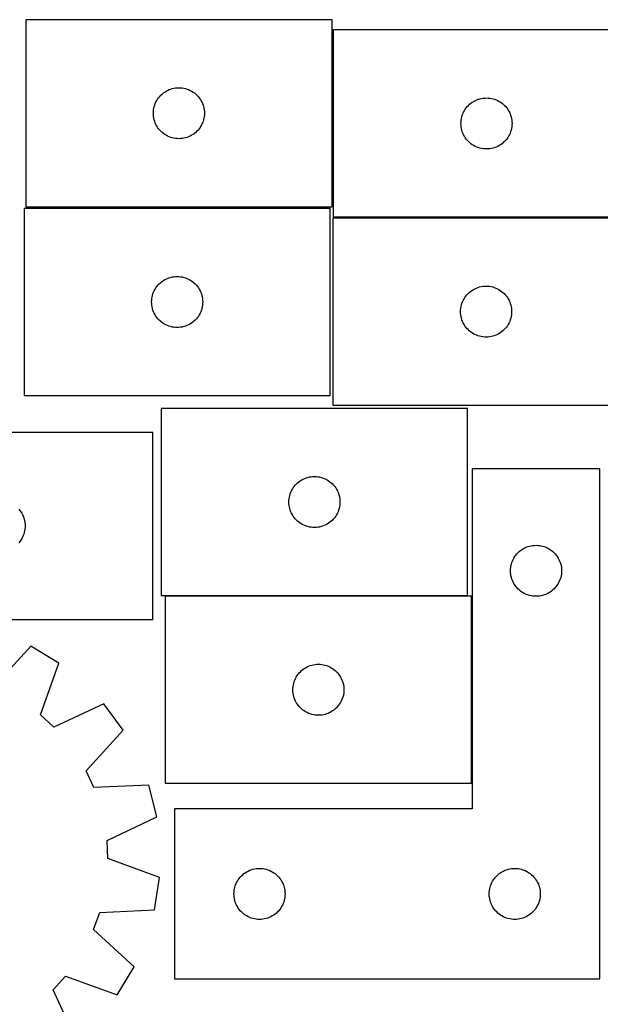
# Model space of a CAD drawing. Header units: millimetres. Extents: x 7 to 1243, y 7 to 1483.
# Tile 25 of 27: x 662 to 866, y 1135 to 1483. Entities that reach past the tile are written whole.
import ezdxf

# ---------------------------------------------------------------- set-up
doc = ezdxf.new("R2010")
doc.units = ezdxf.units.MM
doc.layers.add('CUT', color=7, linetype='CONTINUOUS', true_color=0x000000)

msp = doc.modelspace()

# ---------------------------------------------------------------- linework, layer by layer
at = {"layer": 'CUT'}
for p, q in [((771.69885, 1482.737857), (663.69885, 1482.737857)), ((663.69885, 1482.737857), (663.69885, 1416.737857)), ((771.69885, 1416.737857), (771.69885, 1482.737857)), ((880.151609, 1479.115786), (772.151609, 1479.115786)), ((772.151609, 1479.115786), (772.151609, 1413.115786)), ((710.932291, 1455.671969), (711.334889, 1456.101818)), ((711.334889, 1456.101818), (711.764737, 1456.504415)), ((711.764737, 1456.504415), (712.219997, 1456.878037)), ((712.219997, 1456.878037), (712.698718, 1457.221083)), ((712.698718, 1457.221083), (713.19885, 1457.532085)), ((713.19885, 1457.532085), (713.718252, 1457.809711)), ((713.718252, 1457.809711), (714.254699, 1458.052772)), ((714.254699, 1458.052772), (714.805895, 1458.260228)), ((714.805895, 1458.260228), (715.369478, 1458.431189)), ((715.369478, 1458.431189), (715.943037, 1458.564924)), ((715.943037, 1458.564924), (716.524114, 1458.66086)), ((716.524114, 1458.66086), (717.110222, 1458.718587)), ((717.110222, 1458.718587), (717.69885, 1458.737857)), ((717.69885, 1458.737857), (718.287478, 1458.718587)), ((718.287478, 1458.718587), (718.873585, 1458.66086)), ((718.873585, 1458.66086), (719.454663, 1458.564924)), ((719.454663, 1458.564924), (720.028221, 1458.431189)), ((720.028221, 1458.431189), (720.591805, 1458.260228)), ((720.591805, 1458.260228), (721.143001, 1458.052772)), ((721.143001, 1458.052772), (721.679448, 1457.809711)), ((721.679448, 1457.809711), (722.19885, 1457.532085)), ((722.19885, 1457.532085), (722.698982, 1457.221083)), ((722.698982, 1457.221083), (723.177703, 1456.878037)), ((723.177703, 1456.878037), (723.632962, 1456.504415)), ((723.632962, 1456.504415), (724.062811, 1456.101818)), ((724.062811, 1456.101818), (724.465408, 1455.671969)), ((709.005517, 1452.067228), (709.176479, 1452.630812)), ((709.176479, 1452.630812), (709.383934, 1453.182007)), ((709.383934, 1453.182007), (709.626995, 1453.718455)), ((709.626995, 1453.718455), (709.904621, 1454.237857)), ((709.904621, 1454.237857), (710.215623, 1454.737989)), ((710.215623, 1454.737989), (710.55867, 1455.216709)), ((710.55867, 1455.216709), (710.932291, 1455.671969)), ((724.465408, 1455.671969), (724.83903, 1455.216709)), ((724.83903, 1455.216709), (725.182076, 1454.737989)), ((725.182076, 1454.737989), (725.493078, 1454.237857)), ((725.493078, 1454.237857), (725.770704, 1453.718455)), ((725.770704, 1453.718455), (726.013766, 1453.182007)), ((726.013766, 1453.182007), (726.221221, 1452.630812)), ((726.221221, 1452.630812), (726.392182, 1452.067228)), ((819.38505, 1452.049899), (819.787648, 1452.479747)), ((819.787648, 1452.479747), (820.217496, 1452.882344)), ((820.217496, 1452.882344), (820.672756, 1453.255966)), ((820.672756, 1453.255966), (821.151476, 1453.599013)), ((821.151476, 1453.599013), (821.651609, 1453.910015)), ((821.651609, 1453.910015), (822.17101, 1454.187641)), ((822.17101, 1454.187641), (822.707458, 1454.430702)), ((822.707458, 1454.430702), (823.258653, 1454.638157)), ((823.258653, 1454.638157), (823.822237, 1454.809119)), ((823.822237, 1454.809119), (824.395796, 1454.942854)), ((824.395796, 1454.942854), (824.976873, 1455.03879)), ((824.976873, 1455.03879), (825.56298, 1455.096517)), ((825.56298, 1455.096517), (826.151609, 1455.115786)), ((826.151609, 1455.115786), (826.740237, 1455.096517)), ((826.740237, 1455.096517), (827.326344, 1455.03879)), ((827.326344, 1455.03879), (827.907421, 1454.942854)), ((827.907421, 1454.942854), (828.48098, 1454.809119)), ((828.48098, 1454.809119), (829.044564, 1454.638157)), ((829.044564, 1454.638157), (829.595759, 1454.430702)), ((829.595759, 1454.430702), (830.132207, 1454.187641)), ((830.132207, 1454.187641), (830.651609, 1453.910015)), ((830.651609, 1453.910015), (831.151741, 1453.599013)), ((831.151741, 1453.599013), (831.630461, 1453.255966)), ((831.630461, 1453.255966), (832.085721, 1452.882344)), ((832.085721, 1452.882344), (832.51557, 1452.479747)), ((832.51557, 1452.479747), (832.918167, 1452.049899)), ((708.69885, 1449.737857), (708.718119, 1450.326485)), ((708.718119, 1449.149228), (708.69885, 1449.737857)), ((708.718119, 1450.326485), (708.775846, 1450.912592)), ((708.775846, 1448.563121), (708.718119, 1449.149228)), ((708.775846, 1450.912592), (708.871782, 1451.493669)), ((708.871782, 1451.493669), (709.005517, 1452.067228)), ((726.392182, 1452.067228), (726.525917, 1451.493669)), ((726.525917, 1451.493669), (726.621854, 1450.912592)), ((726.621854, 1450.912592), (726.67958, 1450.326485)), ((726.67958, 1449.149228), (726.621854, 1448.563121)), ((726.67958, 1450.326485), (726.69885, 1449.737857)), ((726.69885, 1449.737857), (726.67958, 1449.149228)), ((817.458276, 1448.445158), (817.629237, 1449.008741)), ((817.629237, 1449.008741), (817.836693, 1449.559937)), ((817.836693, 1449.559937), (818.079754, 1450.096384)), ((818.079754, 1450.096384), (818.35738, 1450.615786)), ((818.35738, 1450.615786), (818.668382, 1451.115918)), ((818.668382, 1451.115918), (819.011428, 1451.594639)), ((819.011428, 1451.594639), (819.38505, 1452.049899)), ((832.918167, 1452.049899), (833.291789, 1451.594639)), ((833.291789, 1451.594639), (833.634835, 1451.115918)), ((833.634835, 1451.115918), (833.945837, 1450.615786)), ((833.945837, 1450.615786), (834.223463, 1450.096384)), ((834.223463, 1450.096384), (834.466524, 1449.559937)), ((834.466524, 1449.559937), (834.67398, 1449.008741)), ((834.67398, 1449.008741), (834.844941, 1448.445158)), ((708.871782, 1447.982044), (708.775846, 1448.563121)), ((709.005517, 1447.408485), (708.871782, 1447.982044)), ((709.176479, 1446.844901), (709.005517, 1447.408485)), ((709.383934, 1446.293706), (709.176479, 1446.844901)), ((709.626995, 1445.757258), (709.383934, 1446.293706)), ((709.904621, 1445.237857), (709.626995, 1445.757258)), ((725.770704, 1445.757258), (725.493078, 1445.237857)), ((726.013766, 1446.293706), (725.770704, 1445.757258)), ((726.221221, 1446.844901), (726.013766, 1446.293706)), ((726.392182, 1447.408485), (726.221221, 1446.844901)), ((726.525917, 1447.982044), (726.392182, 1447.408485)), ((726.621854, 1448.563121), (726.525917, 1447.982044)), ((817.151609, 1446.115786), (817.170878, 1446.704414)), ((817.170878, 1445.527158), (817.151609, 1446.115786)), ((817.170878, 1446.704414), (817.228605, 1447.290522)), ((817.228605, 1444.94105), (817.170878, 1445.527158)), ((817.228605, 1447.290522), (817.324541, 1447.871599)), ((817.324541, 1447.871599), (817.458276, 1448.445158)), ((834.844941, 1448.445158), (834.978676, 1447.871599)), ((834.978676, 1447.871599), (835.074612, 1447.290522)), ((835.074612, 1447.290522), (835.132339, 1446.704414)), ((835.132339, 1445.527158), (835.074612, 1444.94105)), ((835.132339, 1446.704414), (835.151609, 1446.115786)), ((835.151609, 1446.115786), (835.132339, 1445.527158)), ((710.215623, 1444.737724), (709.904621, 1445.237857)), ((710.55867, 1444.259004), (710.215623, 1444.737724)), ((710.932291, 1443.803744), (710.55867, 1444.259004)), ((711.334889, 1443.373896), (710.932291, 1443.803744)), ((711.764737, 1442.971298), (711.334889, 1443.373896)), ((712.219997, 1442.597676), (711.764737, 1442.971298)), ((712.698718, 1442.25463), (712.219997, 1442.597676)), ((713.19885, 1441.943628), (712.698718, 1442.25463)), ((713.718252, 1441.666002), (713.19885, 1441.943628)), ((722.19885, 1441.943628), (721.679448, 1441.666002)), ((722.698982, 1442.25463), (722.19885, 1441.943628)), ((723.177703, 1442.597676), (722.698982, 1442.25463)), ((723.632962, 1442.971298), (723.177703, 1442.597676)), ((724.062811, 1443.373896), (723.632962, 1442.971298)), ((724.465408, 1443.803744), (724.062811, 1443.373896)), ((724.83903, 1444.259004), (724.465408, 1443.803744)), ((725.182076, 1444.737724), (724.83903, 1444.259004)), ((725.493078, 1445.237857), (725.182076, 1444.737724)), ((817.324541, 1444.359973), (817.228605, 1444.94105)), ((817.458276, 1443.786415), (817.324541, 1444.359973)), ((817.629237, 1443.222831), (817.458276, 1443.786415)), ((817.836693, 1442.671635), (817.629237, 1443.222831)), ((818.079754, 1442.135188), (817.836693, 1442.671635)), ((818.35738, 1441.615786), (818.079754, 1442.135188)), ((834.223463, 1442.135188), (833.945837, 1441.615786)), ((834.466524, 1442.671635), (834.223463, 1442.135188)), ((834.67398, 1443.222831), (834.466524, 1442.671635)), ((834.844941, 1443.786415), (834.67398, 1443.222831)), ((834.978676, 1444.359973), (834.844941, 1443.786415)), ((835.074612, 1444.94105), (834.978676, 1444.359973)), ((714.254699, 1441.422941), (713.718252, 1441.666002)), ((714.805895, 1441.215485), (714.254699, 1441.422941)), ((715.369478, 1441.044524), (714.805895, 1441.215485)), ((715.943037, 1440.910789), (715.369478, 1441.044524)), ((716.524114, 1440.814853), (715.943037, 1440.910789)), ((717.110222, 1440.757126), (716.524114, 1440.814853)), ((717.69885, 1440.737857), (717.110222, 1440.757126)), ((718.287478, 1440.757126), (717.69885, 1440.737857)), ((718.873585, 1440.814853), (718.287478, 1440.757126)), ((719.454663, 1440.910789), (718.873585, 1440.814853)), ((720.028221, 1441.044524), (719.454663, 1440.910789)), ((720.591805, 1441.215485), (720.028221, 1441.044524)), ((721.143001, 1441.422941), (720.591805, 1441.215485)), ((721.679448, 1441.666002), (721.143001, 1441.422941)), ((818.668382, 1441.115654), (818.35738, 1441.615786)), ((819.011428, 1440.636933), (818.668382, 1441.115654)), ((819.38505, 1440.181674), (819.011428, 1440.636933)), ((819.787648, 1439.751825), (819.38505, 1440.181674)), ((820.217496, 1439.349228), (819.787648, 1439.751825)), ((820.672756, 1438.975606), (820.217496, 1439.349228)), ((821.151476, 1438.63256), (820.672756, 1438.975606)), ((821.651609, 1438.321558), (821.151476, 1438.63256)), ((831.151741, 1438.63256), (830.651609, 1438.321558)), ((831.630461, 1438.975606), (831.151741, 1438.63256)), ((832.085721, 1439.349228), (831.630461, 1438.975606)), ((832.51557, 1439.751825), (832.085721, 1439.349228)), ((832.918167, 1440.181674), (832.51557, 1439.751825)), ((833.291789, 1440.636933), (832.918167, 1440.181674)), ((833.634835, 1441.115654), (833.291789, 1440.636933)), ((833.945837, 1441.615786), (833.634835, 1441.115654)), ((822.17101, 1438.043932), (821.651609, 1438.321558)), ((822.707458, 1437.80087), (822.17101, 1438.043932)), ((823.258653, 1437.593415), (822.707458, 1437.80087)), ((823.822237, 1437.422454), (823.258653, 1437.593415)), ((824.395796, 1437.288719), (823.822237, 1437.422454)), ((824.976873, 1437.192782), (824.395796, 1437.288719)), ((825.56298, 1437.135056), (824.976873, 1437.192782)), ((826.151609, 1437.115786), (825.56298, 1437.135056)), ((826.740237, 1437.135056), (826.151609, 1437.115786)), ((827.326344, 1437.192782), (826.740237, 1437.135056)), ((827.907421, 1437.288719), (827.326344, 1437.192782)), ((828.48098, 1437.422454), (827.907421, 1437.288719)), ((829.044564, 1437.593415), (828.48098, 1437.422454)), ((829.595759, 1437.80087), (829.044564, 1437.593415)), ((830.132207, 1438.043932), (829.595759, 1437.80087)), ((830.651609, 1438.321558), (830.132207, 1438.043932)), ((771.090879, 1416.127261), (663.090879, 1416.127261)), ((663.090879, 1416.127261), (663.090879, 1350.127261)), ((663.69885, 1416.737857), (771.69885, 1416.737857)), ((771.090879, 1350.127261), (771.090879, 1416.127261)), ((880.022823, 1412.727606), (772.022823, 1412.727606)), ((772.022823, 1412.727606), (772.022823, 1346.727606)), ((772.151609, 1413.115786), (880.151609, 1413.115786)), ((710.726918, 1389.491222), (711.156766, 1389.893819)), ((711.156766, 1389.893819), (711.612026, 1390.267441)), ((711.612026, 1390.267441), (712.090746, 1390.610487)), ((712.090746, 1390.610487), (712.590879, 1390.921489)), ((712.590879, 1390.921489), (713.11028, 1391.199116)), ((713.11028, 1391.199116), (713.646728, 1391.442177)), ((713.646728, 1391.442177), (714.197923, 1391.649632)), ((714.197923, 1391.649632), (714.761507, 1391.820593)), ((714.761507, 1391.820593), (715.335066, 1391.954328)), ((715.335066, 1391.954328), (715.916143, 1392.050265)), ((715.916143, 1392.050265), (716.50225, 1392.107991)), ((716.50225, 1392.107991), (717.090879, 1392.127261)), ((717.090879, 1392.127261), (717.679507, 1392.107991)), ((717.679507, 1392.107991), (718.265614, 1392.050265)), ((718.265614, 1392.050265), (718.846691, 1391.954328)), ((718.846691, 1391.954328), (719.42025, 1391.820593)), ((719.42025, 1391.820593), (719.983834, 1391.649632)), ((719.983834, 1391.649632), (720.535029, 1391.442177)), ((720.535029, 1391.442177), (721.071477, 1391.199116)), ((721.071477, 1391.199116), (721.590879, 1390.921489)), ((721.590879, 1390.921489), (722.091011, 1390.610487)), ((722.091011, 1390.610487), (722.569731, 1390.267441)), ((722.569731, 1390.267441), (723.024991, 1389.893819)), ((723.024991, 1389.893819), (723.45484, 1389.491222)), ((708.568507, 1386.020216), (708.775963, 1386.571412)), ((708.775963, 1386.571412), (709.019024, 1387.107859)), ((709.019024, 1387.107859), (709.29665, 1387.627261)), ((709.29665, 1387.627261), (709.607652, 1388.127393)), ((709.607652, 1388.127393), (709.950698, 1388.606114)), ((709.950698, 1388.606114), (710.32432, 1389.061373)), ((710.32432, 1389.061373), (710.726918, 1389.491222)), ((723.45484, 1389.491222), (723.857437, 1389.061373)), ((723.857437, 1389.061373), (724.231059, 1388.606114)), ((724.231059, 1388.606114), (724.574105, 1388.127393)), ((724.574105, 1388.127393), (724.885107, 1387.627261)), ((724.885107, 1387.627261), (725.162733, 1387.107859)), ((725.162733, 1387.107859), (725.405794, 1386.571412)), ((725.405794, 1386.571412), (725.61325, 1386.020216)), ((819.658861, 1386.091567), (820.08871, 1386.494164)), ((820.08871, 1386.494164), (820.54397, 1386.867786)), ((820.54397, 1386.867786), (821.02269, 1387.210832)), ((821.02269, 1387.210832), (821.522823, 1387.521834)), ((821.522823, 1387.521834), (822.042224, 1387.79946)), ((822.042224, 1387.79946), (822.578672, 1388.042521)), ((822.578672, 1388.042521), (823.129867, 1388.249977)), ((823.129867, 1388.249977), (823.693451, 1388.420938)), ((823.693451, 1388.420938), (824.26701, 1388.554673)), ((824.26701, 1388.554673), (824.848087, 1388.650609)), ((824.848087, 1388.650609), (825.434194, 1388.708336)), ((825.434194, 1388.708336), (826.022823, 1388.727606)), ((826.022823, 1388.727606), (826.611451, 1388.708336)), ((826.611451, 1388.708336), (827.197558, 1388.650609)), ((827.197558, 1388.650609), (827.778635, 1388.554673)), ((827.778635, 1388.554673), (828.352194, 1388.420938)), ((828.352194, 1388.420938), (828.915778, 1388.249977)), ((828.915778, 1388.249977), (829.466973, 1388.042521)), ((829.466973, 1388.042521), (830.003421, 1387.79946)), ((830.003421, 1387.79946), (830.522823, 1387.521834)), ((830.522823, 1387.521834), (831.022955, 1387.210832)), ((831.022955, 1387.210832), (831.501675, 1386.867786)), ((831.501675, 1386.867786), (831.956935, 1386.494164)), ((831.956935, 1386.494164), (832.386784, 1386.091567)), ((708.090879, 1383.127261), (708.110148, 1383.715889)), ((708.110148, 1382.538633), (708.090879, 1383.127261)), ((708.110148, 1383.715889), (708.167875, 1384.301997)), ((708.167875, 1384.301997), (708.263811, 1384.883074)), ((708.263811, 1384.883074), (708.397546, 1385.456632)), ((708.397546, 1385.456632), (708.568507, 1386.020216)), ((725.61325, 1386.020216), (725.784211, 1385.456632)), ((725.784211, 1385.456632), (725.917946, 1384.883074)), ((725.917946, 1384.883074), (726.013882, 1384.301997)), ((726.013882, 1384.301997), (726.071609, 1383.715889)), ((726.071609, 1383.715889), (726.090879, 1383.127261)), ((726.090879, 1383.127261), (726.071609, 1382.538633)), ((817.500451, 1382.620561), (817.707907, 1383.171757)), ((817.707907, 1383.171757), (817.950968, 1383.708204)), ((817.950968, 1383.708204), (818.228594, 1384.227606)), ((818.228594, 1384.227606), (818.539596, 1384.727738)), ((818.539596, 1384.727738), (818.882642, 1385.206458)), ((818.882642, 1385.206458), (819.256264, 1385.661718)), ((819.256264, 1385.661718), (819.658861, 1386.091567)), ((832.386784, 1386.091567), (832.789381, 1385.661718)), ((832.789381, 1385.661718), (833.163003, 1385.206458)), ((833.163003, 1385.206458), (833.506049, 1384.727738)), ((833.506049, 1384.727738), (833.817051, 1384.227606)), ((833.817051, 1384.227606), (834.094677, 1383.708204)), ((834.094677, 1383.708204), (834.337738, 1383.171757)), ((834.337738, 1383.171757), (834.545194, 1382.620561)), ((708.167875, 1381.952525), (708.110148, 1382.538633)), ((708.263811, 1381.371448), (708.167875, 1381.952525)), ((708.397546, 1380.797889), (708.263811, 1381.371448)), ((708.568507, 1380.234306), (708.397546, 1380.797889)), ((708.775963, 1379.68311), (708.568507, 1380.234306)), ((709.019024, 1379.146663), (708.775963, 1379.68311)), ((725.405794, 1379.68311), (725.162733, 1379.146663)), ((725.61325, 1380.234306), (725.405794, 1379.68311)), ((725.784211, 1380.797889), (725.61325, 1380.234306)), ((725.917946, 1381.371448), (725.784211, 1380.797889)), ((726.013882, 1381.952525), (725.917946, 1381.371448)), ((726.071609, 1382.538633), (726.013882, 1381.952525)), ((817.022823, 1379.727606), (817.042092, 1380.316234)), ((817.042092, 1379.138977), (817.022823, 1379.727606)), ((817.042092, 1380.316234), (817.099819, 1380.902341)), ((817.099819, 1380.902341), (817.195755, 1381.483419)), ((817.195755, 1381.483419), (817.32949, 1382.056977)), ((817.32949, 1382.056977), (817.500451, 1382.620561)), ((834.545194, 1382.620561), (834.716155, 1382.056977)), ((834.716155, 1382.056977), (834.84989, 1381.483419)), ((834.84989, 1381.483419), (834.945826, 1380.902341)), ((834.945826, 1380.902341), (835.003553, 1380.316234)), ((835.003553, 1380.316234), (835.022823, 1379.727606)), ((835.022823, 1379.727606), (835.003553, 1379.138977)), ((709.29665, 1378.627261), (709.019024, 1379.146663)), ((709.607652, 1378.127129), (709.29665, 1378.627261)), ((709.950698, 1377.648408), (709.607652, 1378.127129)), ((710.32432, 1377.193149), (709.950698, 1377.648408)), ((710.726918, 1376.7633), (710.32432, 1377.193149)), ((711.156766, 1376.360703), (710.726918, 1376.7633)), ((711.612026, 1375.987081), (711.156766, 1376.360703)), ((712.090746, 1375.644034), (711.612026, 1375.987081)), ((722.569731, 1375.987081), (722.091011, 1375.644034)), ((723.024991, 1376.360703), (722.569731, 1375.987081)), ((723.45484, 1376.7633), (723.024991, 1376.360703)), ((723.857437, 1377.193149), (723.45484, 1376.7633)), ((724.231059, 1377.648408), (723.857437, 1377.193149)), ((724.574105, 1378.127129), (724.231059, 1377.648408)), ((724.885107, 1378.627261), (724.574105, 1378.127129)), ((725.162733, 1379.146663), (724.885107, 1378.627261)), ((817.099819, 1378.55287), (817.042092, 1379.138977)), ((817.195755, 1377.971793), (817.099819, 1378.55287)), ((817.32949, 1377.398234), (817.195755, 1377.971793)), ((817.500451, 1376.83465), (817.32949, 1377.398234)), ((817.707907, 1376.283455), (817.500451, 1376.83465)), ((817.950968, 1375.747007), (817.707907, 1376.283455)), ((834.337738, 1376.283455), (834.094677, 1375.747007)), ((834.545194, 1376.83465), (834.337738, 1376.283455)), ((834.716155, 1377.398234), (834.545194, 1376.83465)), ((834.84989, 1377.971793), (834.716155, 1377.398234)), ((834.945826, 1378.55287), (834.84989, 1377.971793)), ((835.003553, 1379.138977), (834.945826, 1378.55287)), ((712.590879, 1375.333032), (712.090746, 1375.644034)), ((713.11028, 1375.055406), (712.590879, 1375.333032)), ((713.646728, 1374.812345), (713.11028, 1375.055406)), ((714.197923, 1374.60489), (713.646728, 1374.812345)), ((714.761507, 1374.433928), (714.197923, 1374.60489)), ((715.335066, 1374.300193), (714.761507, 1374.433928)), ((715.916143, 1374.204257), (715.335066, 1374.300193)), ((716.50225, 1374.146531), (715.916143, 1374.204257)), ((717.090879, 1374.127261), (716.50225, 1374.146531)), ((717.679507, 1374.146531), (717.090879, 1374.127261)), ((718.265614, 1374.204257), (717.679507, 1374.146531)), ((718.846691, 1374.300193), (718.265614, 1374.204257)), ((719.42025, 1374.433928), (718.846691, 1374.300193)), ((719.983834, 1374.60489), (719.42025, 1374.433928)), ((720.535029, 1374.812345), (719.983834, 1374.60489)), ((721.071477, 1375.055406), (720.535029, 1374.812345)), ((721.590879, 1375.333032), (721.071477, 1375.055406)), ((722.091011, 1375.644034), (721.590879, 1375.333032)), ((818.228594, 1375.227606), (817.950968, 1375.747007)), ((818.539596, 1374.727474), (818.228594, 1375.227606)), ((818.882642, 1374.248753), (818.539596, 1374.727474)), ((819.256264, 1373.793493), (818.882642, 1374.248753)), ((819.658861, 1373.363645), (819.256264, 1373.793493)), ((820.08871, 1372.961047), (819.658861, 1373.363645)), ((820.54397, 1372.587426), (820.08871, 1372.961047)), ((821.02269, 1372.244379), (820.54397, 1372.587426)), ((831.501675, 1372.587426), (831.022955, 1372.244379)), ((831.956935, 1372.961047), (831.501675, 1372.587426)), ((832.386784, 1373.363645), (831.956935, 1372.961047)), ((832.789381, 1373.793493), (832.386784, 1373.363645)), ((833.163003, 1374.248753), (832.789381, 1373.793493)), ((833.506049, 1374.727474), (833.163003, 1374.248753)), ((833.817051, 1375.227606), (833.506049, 1374.727474)), ((834.094677, 1375.747007), (833.817051, 1375.227606)), ((821.522823, 1371.933377), (821.02269, 1372.244379)), ((822.042224, 1371.655751), (821.522823, 1371.933377)), ((822.578672, 1371.41269), (822.042224, 1371.655751)), ((823.129867, 1371.205234), (822.578672, 1371.41269)), ((823.693451, 1371.034273), (823.129867, 1371.205234)), ((824.26701, 1370.900538), (823.693451, 1371.034273)), ((824.848087, 1370.804602), (824.26701, 1370.900538)), ((825.434194, 1370.746875), (824.848087, 1370.804602)), ((826.022823, 1370.727606), (825.434194, 1370.746875)), ((826.611451, 1370.746875), (826.022823, 1370.727606)), ((827.197558, 1370.804602), (826.611451, 1370.746875)), ((827.778635, 1370.900538), (827.197558, 1370.804602)), ((828.352194, 1371.034273), (827.778635, 1370.900538)), ((828.915778, 1371.205234), (828.352194, 1371.034273)), ((829.466973, 1371.41269), (828.915778, 1371.205234)), ((830.003421, 1371.655751), (829.466973, 1371.41269)), ((830.522823, 1371.933377), (830.003421, 1371.655751)), ((831.022955, 1372.244379), (830.522823, 1371.933377)), ((663.090879, 1350.127261), (771.090879, 1350.127261)), ((819.498714, 1345.548406), (711.498714, 1345.548406)), ((711.498714, 1345.548406), (711.498714, 1279.548406)), ((772.022823, 1346.727606), (880.022823, 1346.727606)), ((819.498714, 1279.548406), (819.498714, 1345.548406)), ((708.492549, 1337.120672), (600.492549, 1337.120672)), ((708.492549, 1271.120672), (708.492549, 1337.120672)), ((866.122586, 1324.267642), (821.122586, 1324.267642)), ((821.122586, 1324.267642), (821.122586, 1204.267642)), ((866.122586, 1144.267642), (866.122586, 1324.267642)), ((760.498582, 1320.031633), (760.998714, 1320.342635)), ((760.998714, 1320.342635), (761.518115, 1320.620261)), ((761.518115, 1320.620261), (762.054563, 1320.863322)), ((762.054563, 1320.863322), (762.605758, 1321.070778)), ((762.605758, 1321.070778), (763.169342, 1321.241739)), ((763.169342, 1321.241739), (763.742901, 1321.375474)), ((763.742901, 1321.375474), (764.323978, 1321.47141)), ((764.323978, 1321.47141), (764.910085, 1321.529137)), ((764.910085, 1321.529137), (765.498714, 1321.548406)), ((765.498714, 1321.548406), (766.087342, 1321.529137)), ((766.087342, 1321.529137), (766.673449, 1321.47141)), ((766.673449, 1321.47141), (767.254527, 1321.375474)), ((767.254527, 1321.375474), (767.828085, 1321.241739)), ((767.828085, 1321.241739), (768.391669, 1321.070778)), ((768.391669, 1321.070778), (768.942865, 1320.863322)), ((768.942865, 1320.863322), (769.479312, 1320.620261)), ((769.479312, 1320.620261), (769.998714, 1320.342635)), ((769.998714, 1320.342635), (770.498846, 1320.031633)), ((757.426859, 1316.529005), (757.704485, 1317.048406)), ((757.704485, 1317.048406), (758.015487, 1317.548539)), ((758.015487, 1317.548539), (758.358534, 1318.027259)), ((758.358534, 1318.027259), (758.732155, 1318.482519)), ((758.732155, 1318.482519), (759.134753, 1318.912367)), ((759.134753, 1318.912367), (759.564601, 1319.314965)), ((759.564601, 1319.314965), (760.019861, 1319.688586)), ((760.019861, 1319.688586), (760.498582, 1320.031633)), ((770.498846, 1320.031633), (770.977566, 1319.688586)), ((770.977566, 1319.688586), (771.432826, 1319.314965)), ((771.432826, 1319.314965), (771.862675, 1318.912367)), ((771.862675, 1318.912367), (772.265272, 1318.482519)), ((772.265272, 1318.482519), (772.638894, 1318.027259)), ((772.638894, 1318.027259), (772.98194, 1317.548539)), ((772.98194, 1317.548539), (773.292942, 1317.048406)), ((773.292942, 1317.048406), (773.570568, 1316.529005)), ((756.517983, 1313.137035), (756.57571, 1313.723142)), ((756.57571, 1313.723142), (756.671646, 1314.304219)), ((756.671646, 1314.304219), (756.805381, 1314.877778)), ((756.805381, 1314.877778), (756.976342, 1315.441362)), ((756.976342, 1315.441362), (757.183798, 1315.992557)), ((757.183798, 1315.992557), (757.426859, 1316.529005)), ((773.570568, 1316.529005), (773.813629, 1315.992557)), ((773.813629, 1315.992557), (774.021085, 1315.441362)), ((774.021085, 1315.441362), (774.192046, 1314.877778)), ((774.192046, 1314.877778), (774.325781, 1314.304219)), ((774.325781, 1314.304219), (774.421717, 1313.723142)), ((774.421717, 1313.723142), (774.479444, 1313.137035)), ((661.259107, 1310.054784), (661.632729, 1309.599525)), ((756.498714, 1312.548406), (756.517983, 1313.137035)), ((756.517983, 1311.959778), (756.498714, 1312.548406)), ((756.57571, 1311.373671), (756.517983, 1311.959778)), ((756.671646, 1310.792594), (756.57571, 1311.373671)), ((756.805381, 1310.219035), (756.671646, 1310.792594)), ((756.976342, 1309.655451), (756.805381, 1310.219035)), ((774.192046, 1310.219035), (774.021085, 1309.655451)), ((774.325781, 1310.792594), (774.192046, 1310.219035)), ((774.421717, 1311.373671), (774.325781, 1310.792594)), ((774.479444, 1311.959778), (774.421717, 1311.373671)), ((774.479444, 1313.137035), (774.498714, 1312.548406)), ((774.498714, 1312.548406), (774.479444, 1311.959778)), ((661.632729, 1309.599525), (661.975776, 1309.120804)), ((661.975776, 1309.120804), (662.286778, 1308.620672)), ((662.286778, 1308.620672), (662.564404, 1308.10127)), ((662.564404, 1308.10127), (662.807465, 1307.564823)), ((662.807465, 1307.564823), (663.01492, 1307.013627)), ((663.01492, 1307.013627), (663.185882, 1306.450043)), ((663.185882, 1306.450043), (663.319617, 1305.876485)), ((757.183798, 1309.104256), (756.976342, 1309.655451)), ((757.426859, 1308.567808), (757.183798, 1309.104256)), ((757.704485, 1308.048406), (757.426859, 1308.567808)), ((758.015487, 1307.548274), (757.704485, 1308.048406)), ((758.358534, 1307.069554), (758.015487, 1307.548274)), ((758.732155, 1306.614294), (758.358534, 1307.069554)), ((759.134753, 1306.184445), (758.732155, 1306.614294)), ((772.265272, 1306.614294), (771.862675, 1306.184445)), ((772.638894, 1307.069554), (772.265272, 1306.614294)), ((772.98194, 1307.548274), (772.638894, 1307.069554)), ((773.292942, 1308.048406), (772.98194, 1307.548274)), ((773.570568, 1308.567808), (773.292942, 1308.048406)), ((773.813629, 1309.104256), (773.570568, 1308.567808)), ((774.021085, 1309.655451), (773.813629, 1309.104256)), ((663.319617, 1305.876485), (663.415553, 1305.295408)), ((663.415553, 1302.945936), (663.319617, 1302.364859)), ((663.415553, 1305.295408), (663.473279, 1304.7093)), ((663.473279, 1303.532044), (663.415553, 1302.945936)), ((663.473279, 1304.7093), (663.492549, 1304.120672)), ((663.492549, 1304.120672), (663.473279, 1303.532044)), ((759.564601, 1305.781848), (759.134753, 1306.184445)), ((760.019861, 1305.408226), (759.564601, 1305.781848)), ((760.498582, 1305.06518), (760.019861, 1305.408226)), ((760.998714, 1304.754178), (760.498582, 1305.06518)), ((761.518115, 1304.476552), (760.998714, 1304.754178)), ((762.054563, 1304.233491), (761.518115, 1304.476552)), ((762.605758, 1304.026035), (762.054563, 1304.233491)), ((763.169342, 1303.855074), (762.605758, 1304.026035)), ((763.742901, 1303.721339), (763.169342, 1303.855074)), ((764.323978, 1303.625403), (763.742901, 1303.721339)), ((764.910085, 1303.567676), (764.323978, 1303.625403)), ((765.498714, 1303.548406), (764.910085, 1303.567676)), ((766.087342, 1303.567676), (765.498714, 1303.548406)), ((766.673449, 1303.625403), (766.087342, 1303.567676)), ((767.254527, 1303.721339), (766.673449, 1303.625403)), ((767.828085, 1303.855074), (767.254527, 1303.721339)), ((768.391669, 1304.026035), (767.828085, 1303.855074)), ((768.942865, 1304.233491), (768.391669, 1304.026035)), ((769.479312, 1304.476552), (768.942865, 1304.233491)), ((769.998714, 1304.754178), (769.479312, 1304.476552)), ((770.498846, 1305.06518), (769.998714, 1304.754178)), ((770.977566, 1305.408226), (770.498846, 1305.06518)), ((771.432826, 1305.781848), (770.977566, 1305.408226)), ((771.862675, 1306.184445), (771.432826, 1305.781848)), ((662.286778, 1299.620672), (661.975776, 1299.12054)), ((662.564404, 1300.140074), (662.286778, 1299.620672)), ((662.807465, 1300.676521), (662.564404, 1300.140074)), ((663.01492, 1301.227717), (662.807465, 1300.676521)), ((663.185882, 1301.791301), (663.01492, 1301.227717)), ((663.319617, 1302.364859), (663.185882, 1301.791301)), ((661.632729, 1298.641819), (661.259107, 1298.18656)), ((661.975776, 1299.12054), (661.632729, 1298.641819)), ((838.622454, 1295.750869), (839.122586, 1296.061871)), ((839.122586, 1296.061871), (839.641988, 1296.339497)), ((839.641988, 1296.339497), (840.178435, 1296.582558)), ((840.178435, 1296.582558), (840.729631, 1296.790014)), ((840.729631, 1296.790014), (841.293215, 1296.960975)), ((841.293215, 1296.960975), (841.866773, 1297.09471)), ((841.866773, 1297.09471), (842.44785, 1297.190646)), ((842.44785, 1297.190646), (843.033958, 1297.248373)), ((843.033958, 1297.248373), (843.622586, 1297.267642)), ((843.622586, 1297.267642), (844.211214, 1297.248373)), ((844.211214, 1297.248373), (844.797322, 1297.190646)), ((844.797322, 1297.190646), (845.378399, 1297.09471)), ((845.378399, 1297.09471), (845.951957, 1296.960975)), ((845.951957, 1296.960975), (846.515541, 1296.790014)), ((846.515541, 1296.790014), (847.066737, 1296.582558)), ((847.066737, 1296.582558), (847.603184, 1296.339497)), ((847.603184, 1296.339497), (848.122586, 1296.061871)), ((848.122586, 1296.061871), (848.622718, 1295.750869)), ((835.550731, 1292.248241), (835.828357, 1292.767642)), ((835.828357, 1292.767642), (836.139359, 1293.267774)), ((836.139359, 1293.267774), (836.482406, 1293.746495)), ((836.482406, 1293.746495), (836.856028, 1294.201755)), ((836.856028, 1294.201755), (837.258625, 1294.631603)), ((837.258625, 1294.631603), (837.688474, 1295.034201)), ((837.688474, 1295.034201), (838.143733, 1295.407822)), ((838.143733, 1295.407822), (838.622454, 1295.750869)), ((848.622718, 1295.750869), (849.101439, 1295.407822)), ((849.101439, 1295.407822), (849.556698, 1295.034201)), ((849.556698, 1295.034201), (849.986547, 1294.631603)), ((849.986547, 1294.631603), (850.389144, 1294.201755)), ((850.389144, 1294.201755), (850.762766, 1293.746495)), ((850.762766, 1293.746495), (851.105812, 1293.267774)), ((851.105812, 1293.267774), (851.416815, 1292.767642)), ((851.416815, 1292.767642), (851.694441, 1292.248241)), ((834.641856, 1288.856271), (834.699582, 1289.442378)), ((834.699582, 1289.442378), (834.795518, 1290.023455)), ((834.795518, 1290.023455), (834.929253, 1290.597014)), ((834.929253, 1290.597014), (835.100215, 1291.160598)), ((835.100215, 1291.160598), (835.30767, 1291.711793)), ((835.30767, 1291.711793), (835.550731, 1292.248241)), ((851.694441, 1292.248241), (851.937502, 1291.711793)), ((851.937502, 1291.711793), (852.144957, 1291.160598)), ((852.144957, 1291.160598), (852.315918, 1290.597014)), ((852.315918, 1290.597014), (852.449653, 1290.023455)), ((852.449653, 1290.023455), (852.54559, 1289.442378)), ((852.54559, 1289.442378), (852.603316, 1288.856271)), ((834.622586, 1288.267642), (834.641856, 1288.856271)), ((834.641856, 1287.679014), (834.622586, 1288.267642)), ((834.699582, 1287.092907), (834.641856, 1287.679014)), ((834.795518, 1286.511829), (834.699582, 1287.092907)), ((834.929253, 1285.938271), (834.795518, 1286.511829)), ((835.100215, 1285.374687), (834.929253, 1285.938271)), ((852.315918, 1285.938271), (852.144957, 1285.374687)), ((852.449653, 1286.511829), (852.315918, 1285.938271)), ((852.54559, 1287.092907), (852.449653, 1286.511829)), ((852.603316, 1287.679014), (852.54559, 1287.092907)), ((852.603316, 1288.856271), (852.622586, 1288.267642)), ((852.622586, 1288.267642), (852.603316, 1287.679014)), ((835.30767, 1284.823491), (835.100215, 1285.374687)), ((835.550731, 1284.287044), (835.30767, 1284.823491)), ((835.828357, 1283.767642), (835.550731, 1284.287044)), ((836.139359, 1283.26751), (835.828357, 1283.767642)), ((836.482406, 1282.788789), (836.139359, 1283.26751)), ((836.856028, 1282.33353), (836.482406, 1282.788789)), ((837.258625, 1281.903681), (836.856028, 1282.33353)), ((850.389144, 1282.33353), (849.986547, 1281.903681)), ((850.762766, 1282.788789), (850.389144, 1282.33353)), ((851.105812, 1283.26751), (850.762766, 1282.788789)), ((851.416815, 1283.767642), (851.105812, 1283.26751)), ((851.694441, 1284.287044), (851.416815, 1283.767642)), ((851.937502, 1284.823491), (851.694441, 1284.287044)), ((852.144957, 1285.374687), (851.937502, 1284.823491)), ((711.498714, 1279.548406), (819.498714, 1279.548406)), ((820.892301, 1279.290103), (712.892301, 1279.290103)), ((712.892301, 1279.290103), (712.892301, 1213.290103)), ((820.892301, 1213.290103), (820.892301, 1279.290103)), ((837.688474, 1281.501084), (837.258625, 1281.903681)), ((838.143733, 1281.127462), (837.688474, 1281.501084)), ((838.622454, 1280.784416), (838.143733, 1281.127462)), ((839.122586, 1280.473414), (838.622454, 1280.784416)), ((839.641988, 1280.195788), (839.122586, 1280.473414)), ((840.178435, 1279.952727), (839.641988, 1280.195788)), ((840.729631, 1279.745271), (840.178435, 1279.952727)), ((841.293215, 1279.57431), (840.729631, 1279.745271)), ((841.866773, 1279.440575), (841.293215, 1279.57431)), ((842.44785, 1279.344639), (841.866773, 1279.440575)), ((843.033958, 1279.286912), (842.44785, 1279.344639)), ((843.622586, 1279.267642), (843.033958, 1279.286912)), ((844.211214, 1279.286912), (843.622586, 1279.267642)), ((844.797322, 1279.344639), (844.211214, 1279.286912)), ((845.378399, 1279.440575), (844.797322, 1279.344639)), ((845.951957, 1279.57431), (845.378399, 1279.440575)), ((846.515541, 1279.745271), (845.951957, 1279.57431)), ((847.066737, 1279.952727), (846.515541, 1279.745271)), ((847.603184, 1280.195788), (847.066737, 1279.952727)), ((848.122586, 1280.473414), (847.603184, 1280.195788)), ((848.622718, 1280.784416), (848.122586, 1280.473414)), ((849.101439, 1281.127462), (848.622718, 1280.784416)), ((849.556698, 1281.501084), (849.101439, 1281.127462)), ((849.986547, 1281.903681), (849.556698, 1281.501084)), ((600.492549, 1271.120672), (708.492549, 1271.120672)), ((665.507897, 1261.661468), (652.403869, 1247.388176)), ((675.385311, 1255.701421), (665.507897, 1261.661468)), ((668.86661, 1237.454532), (675.385311, 1255.701421)), ((762.392301, 1254.084331), (762.911702, 1254.361957)), ((762.911702, 1254.361957), (763.44815, 1254.605018)), ((763.44815, 1254.605018), (763.999345, 1254.812474)), ((763.999345, 1254.812474), (764.562929, 1254.983435)), ((764.562929, 1254.983435), (765.136488, 1255.11717)), ((765.136488, 1255.11717), (765.717565, 1255.213106)), ((765.717565, 1255.213106), (766.303673, 1255.270833)), ((766.303673, 1255.270833), (766.892301, 1255.290103)), ((766.892301, 1255.290103), (767.480929, 1255.270833)), ((767.480929, 1255.270833), (768.067036, 1255.213106)), ((768.067036, 1255.213106), (768.648114, 1255.11717)), ((768.648114, 1255.11717), (769.221672, 1254.983435)), ((769.221672, 1254.983435), (769.785256, 1254.812474)), ((769.785256, 1254.812474), (770.336452, 1254.605018)), ((770.336452, 1254.605018), (770.872899, 1254.361957)), ((770.872899, 1254.361957), (771.392301, 1254.084331)), ((758.820446, 1250.270701), (759.098072, 1250.790103)), ((759.098072, 1250.790103), (759.409074, 1251.290235)), ((759.409074, 1251.290235), (759.752121, 1251.768955)), ((759.752121, 1251.768955), (760.125742, 1252.224215)), ((760.125742, 1252.224215), (760.52834, 1252.654064)), ((760.52834, 1252.654064), (760.958188, 1253.056661)), ((760.958188, 1253.056661), (761.413448, 1253.430283)), ((761.413448, 1253.430283), (761.892169, 1253.773329)), ((761.892169, 1253.773329), (762.392301, 1254.084331)), ((771.392301, 1254.084331), (771.892433, 1253.773329)), ((771.892433, 1253.773329), (772.371154, 1253.430283)), ((772.371154, 1253.430283), (772.826413, 1253.056661)), ((772.826413, 1253.056661), (773.256262, 1252.654064)), ((773.256262, 1252.654064), (773.658859, 1252.224215)), ((773.658859, 1252.224215), (774.032481, 1251.768955)), ((774.032481, 1251.768955), (774.375527, 1251.290235)), ((774.375527, 1251.290235), (774.686529, 1250.790103)), ((774.686529, 1250.790103), (774.964155, 1250.270701)), ((757.91157, 1246.878731), (757.969297, 1247.464838)), ((757.969297, 1247.464838), (758.065233, 1248.045916)), ((758.065233, 1248.045916), (758.198968, 1248.619474)), ((758.198968, 1248.619474), (758.36993, 1249.183058)), ((758.36993, 1249.183058), (758.577385, 1249.734254)), ((758.577385, 1249.734254), (758.820446, 1250.270701)), ((774.964155, 1250.270701), (775.207216, 1249.734254)), ((775.207216, 1249.734254), (775.414672, 1249.183058)), ((775.414672, 1249.183058), (775.585633, 1248.619474)), ((775.585633, 1248.619474), (775.719368, 1248.045916)), ((775.719368, 1248.045916), (775.815304, 1247.464838)), ((775.815304, 1247.464838), (775.873031, 1246.878731)), ((757.892301, 1246.290103), (757.91157, 1246.878731)), ((757.91157, 1245.701474), (757.892301, 1246.290103)), ((757.969297, 1245.115367), (757.91157, 1245.701474)), ((758.065233, 1244.53429), (757.969297, 1245.115367)), ((758.198968, 1243.960731), (758.065233, 1244.53429)), ((758.36993, 1243.397147), (758.198968, 1243.960731)), ((775.585633, 1243.960731), (775.414672, 1243.397147)), ((775.719368, 1244.53429), (775.585633, 1243.960731)), ((775.815304, 1245.115367), (775.719368, 1244.53429)), ((775.873031, 1245.701474), (775.815304, 1245.115367)), ((775.873031, 1246.878731), (775.892301, 1246.290103)), ((775.892301, 1246.290103), (775.873031, 1245.701474)), ((691.18671, 1241.294568), (673.618014, 1233.122461)), ((698.031439, 1232.00828), (691.18671, 1241.294568)), ((758.577385, 1242.845952), (758.36993, 1243.397147)), ((758.820446, 1242.309504), (758.577385, 1242.845952)), ((759.098072, 1241.790103), (758.820446, 1242.309504)), ((759.409074, 1241.289971), (759.098072, 1241.790103)), ((759.752121, 1240.81125), (759.409074, 1241.289971)), ((760.125742, 1240.35599), (759.752121, 1240.81125)), ((760.52834, 1239.926142), (760.125742, 1240.35599)), ((773.658859, 1240.35599), (773.256262, 1239.926142)), ((774.032481, 1240.81125), (773.658859, 1240.35599)), ((774.375527, 1241.289971), (774.032481, 1240.81125)), ((774.686529, 1241.790103), (774.375527, 1241.289971)), ((774.964155, 1242.309504), (774.686529, 1241.790103)), ((775.207216, 1242.845952), (774.964155, 1242.309504)), ((775.414672, 1243.397147), (775.207216, 1242.845952)), ((673.618014, 1233.122461), (668.86661, 1237.454532)), ((760.958188, 1239.523544), (760.52834, 1239.926142)), ((761.413448, 1239.149923), (760.958188, 1239.523544)), ((761.892169, 1238.806876), (761.413448, 1239.149923)), ((762.392301, 1238.495874), (761.892169, 1238.806876)), ((762.911702, 1238.218248), (762.392301, 1238.495874)), ((763.44815, 1237.975187), (762.911702, 1238.218248)), ((763.999345, 1237.767731), (763.44815, 1237.975187)), ((764.562929, 1237.59677), (763.999345, 1237.767731)), ((765.136488, 1237.463035), (764.562929, 1237.59677)), ((765.717565, 1237.367099), (765.136488, 1237.463035)), ((766.303673, 1237.309372), (765.717565, 1237.367099)), ((766.892301, 1237.290103), (766.303673, 1237.309372)), ((767.480929, 1237.309372), (766.892301, 1237.290103)), ((768.067036, 1237.367099), (767.480929, 1237.309372)), ((768.648114, 1237.463035), (768.067036, 1237.367099)), ((769.221672, 1237.59677), (768.648114, 1237.463035)), ((769.785256, 1237.767731), (769.221672, 1237.59677)), ((770.336452, 1237.975187), (769.785256, 1237.767731)), ((770.872899, 1238.218248), (770.336452, 1237.975187)), ((771.392301, 1238.495874), (770.872899, 1238.218248)), ((771.892433, 1238.806876), (771.392301, 1238.495874)), ((772.371154, 1239.149923), (771.892433, 1238.806876)), ((772.826413, 1239.523544), (772.371154, 1239.149923)), ((773.256262, 1239.926142), (772.826413, 1239.523544)), ((685.026162, 1217.644952), (698.031439, 1232.00828)), ((687.758076, 1211.824356), (685.026162, 1217.644952)), ((707.116765, 1212.65115), (687.758076, 1211.824356)), ((709.886761, 1201.452374), (707.116765, 1212.65115)), ((712.892301, 1213.290103), (820.892301, 1213.290103)), ((821.122586, 1204.267642), (716.122586, 1204.267642)), ((716.122586, 1204.267642), (716.122586, 1144.267642)), ((692.374844, 1193.159293), (709.886761, 1201.452374)), ((692.671357, 1186.736306), (692.374844, 1193.159293)), ((710.872854, 1180.091914), (692.671357, 1186.736306)), ((740.188474, 1181.034201), (740.643733, 1181.407822)), ((740.643733, 1181.407822), (741.122454, 1181.750869)), ((741.122454, 1181.750869), (741.622586, 1182.061871)), ((741.622586, 1182.061871), (742.141988, 1182.339497)), ((742.141988, 1182.339497), (742.678435, 1182.582558)), ((742.678435, 1182.582558), (743.229631, 1182.790014)), ((743.229631, 1182.790014), (743.793215, 1182.960975)), ((743.793215, 1182.960975), (744.366773, 1183.09471)), ((744.366773, 1183.09471), (744.94785, 1183.190646)), ((744.94785, 1183.190646), (745.533958, 1183.248373)), ((745.533958, 1183.248373), (746.122586, 1183.267642)), ((746.122586, 1183.267642), (746.711214, 1183.248373)), ((746.711214, 1183.248373), (747.297322, 1183.190646)), ((747.297322, 1183.190646), (747.878399, 1183.09471)), ((747.878399, 1183.09471), (748.451957, 1182.960975)), ((748.451957, 1182.960975), (749.015541, 1182.790014)), ((749.015541, 1182.790014), (749.566737, 1182.582558)), ((749.566737, 1182.582558), (750.103184, 1182.339497)), ((750.103184, 1182.339497), (750.622586, 1182.061871)), ((750.622586, 1182.061871), (751.122718, 1181.750869)), ((751.122718, 1181.750869), (751.601439, 1181.407822)), ((751.601439, 1181.407822), (752.056698, 1181.034201)), ((830.188474, 1181.034201), (830.643733, 1181.407822)), ((830.643733, 1181.407822), (831.122454, 1181.750869)), ((831.122454, 1181.750869), (831.622586, 1182.061871)), ((831.622586, 1182.061871), (832.141988, 1182.339497)), ((832.141988, 1182.339497), (832.678435, 1182.582558)), ((832.678435, 1182.582558), (833.229631, 1182.790014)), ((833.229631, 1182.790014), (833.793215, 1182.960975)), ((833.793215, 1182.960975), (834.366773, 1183.09471)), ((834.366773, 1183.09471), (834.94785, 1183.190646)), ((834.94785, 1183.190646), (835.533958, 1183.248373)), ((835.533958, 1183.248373), (836.122586, 1183.267642)), ((836.122586, 1183.267642), (836.711214, 1183.248373)), ((836.711214, 1183.248373), (837.297322, 1183.190646)), ((837.297322, 1183.190646), (837.878399, 1183.09471)), ((837.878399, 1183.09471), (838.451957, 1182.960975)), ((838.451957, 1182.960975), (839.015541, 1182.790014)), ((839.015541, 1182.790014), (839.566737, 1182.582558)), ((839.566737, 1182.582558), (840.103184, 1182.339497)), ((840.103184, 1182.339497), (840.622586, 1182.061871)), ((840.622586, 1182.061871), (841.122718, 1181.750869)), ((841.122718, 1181.750869), (841.601439, 1181.407822)), ((841.601439, 1181.407822), (842.056698, 1181.034201)), ((709.146411, 1168.685563), (710.872854, 1180.091914)), ((737.80767, 1177.711793), (738.050731, 1178.248241)), ((738.050731, 1178.248241), (738.328357, 1178.767642)), ((738.328357, 1178.767642), (738.639359, 1179.267774)), ((738.639359, 1179.267774), (738.982406, 1179.746495)), ((738.982406, 1179.746495), (739.356028, 1180.201755)), ((739.356028, 1180.201755), (739.758625, 1180.631603)), ((739.758625, 1180.631603), (740.188474, 1181.034201)), ((752.056698, 1181.034201), (752.486547, 1180.631603)), ((752.486547, 1180.631603), (752.889144, 1180.201755)), ((752.889144, 1180.201755), (753.262766, 1179.746495)), ((753.262766, 1179.746495), (753.605812, 1179.267774)), ((753.605812, 1179.267774), (753.916815, 1178.767642)), ((753.916815, 1178.767642), (754.194441, 1178.248241)), ((754.194441, 1178.248241), (754.437502, 1177.711793)), ((827.80767, 1177.711793), (828.050731, 1178.248241)), ((828.050731, 1178.248241), (828.328357, 1178.767642)), ((828.328357, 1178.767642), (828.639359, 1179.267774)), ((828.639359, 1179.267774), (828.982406, 1179.746495)), ((828.982406, 1179.746495), (829.356028, 1180.201755)), ((829.356028, 1180.201755), (829.758625, 1180.631603)), ((829.758625, 1180.631603), (830.188474, 1181.034201)), ((842.056698, 1181.034201), (842.486547, 1180.631603)), ((842.486547, 1180.631603), (842.889144, 1180.201755)), ((842.889144, 1180.201755), (843.262766, 1179.746495)), ((843.262766, 1179.746495), (843.605812, 1179.267774)), ((843.605812, 1179.267774), (843.916815, 1178.767642)), ((843.916815, 1178.767642), (844.194441, 1178.248241)), ((844.194441, 1178.248241), (844.437502, 1177.711793)), ((737.122586, 1174.267642), (737.141856, 1174.856271)), ((737.141856, 1174.856271), (737.199582, 1175.442378)), ((737.199582, 1175.442378), (737.295518, 1176.023455)), ((737.295518, 1176.023455), (737.429253, 1176.597014)), ((737.429253, 1176.597014), (737.600215, 1177.160598)), ((737.600215, 1177.160598), (737.80767, 1177.711793)), ((754.437502, 1177.711793), (754.644957, 1177.160598)), ((754.644957, 1177.160598), (754.815918, 1176.597014)), ((754.815918, 1176.597014), (754.949653, 1176.023455)), ((754.949653, 1176.023455), (755.04559, 1175.442378)), ((755.04559, 1175.442378), (755.103316, 1174.856271)), ((755.103316, 1174.856271), (755.122586, 1174.267642)), ((827.122586, 1174.267642), (827.141856, 1174.856271)), ((827.141856, 1174.856271), (827.199582, 1175.442378)), ((827.199582, 1175.442378), (827.295518, 1176.023455)), ((827.295518, 1176.023455), (827.429253, 1176.597014)), ((827.429253, 1176.597014), (827.600215, 1177.160598)), ((827.600215, 1177.160598), (827.80767, 1177.711793)), ((844.437502, 1177.711793), (844.644957, 1177.160598)), ((844.644957, 1177.160598), (844.815918, 1176.597014)), ((844.815918, 1176.597014), (844.949653, 1176.023455)), ((844.949653, 1176.023455), (845.04559, 1175.442378)), ((845.04559, 1175.442378), (845.103316, 1174.856271)), ((845.103316, 1174.856271), (845.122586, 1174.267642)), ((737.141856, 1173.679014), (737.122586, 1174.267642)), ((737.199582, 1173.092907), (737.141856, 1173.679014)), ((737.295518, 1172.511829), (737.199582, 1173.092907)), ((737.429253, 1171.938271), (737.295518, 1172.511829)), ((737.600215, 1171.374687), (737.429253, 1171.938271)), ((737.80767, 1170.823491), (737.600215, 1171.374687)), ((754.644957, 1171.374687), (754.437502, 1170.823491)), ((754.815918, 1171.938271), (754.644957, 1171.374687)), ((754.949653, 1172.511829), (754.815918, 1171.938271)), ((755.04559, 1173.092907), (754.949653, 1172.511829)), ((755.103316, 1173.679014), (755.04559, 1173.092907)), ((755.122586, 1174.267642), (755.103316, 1173.679014)), ((827.141856, 1173.679014), (827.122586, 1174.267642)), ((827.199582, 1173.092907), (827.141856, 1173.679014)), ((827.295518, 1172.511829), (827.199582, 1173.092907)), ((827.429253, 1171.938271), (827.295518, 1172.511829)), ((827.600215, 1171.374687), (827.429253, 1171.938271)), ((827.80767, 1170.823491), (827.600215, 1171.374687)), ((844.644957, 1171.374687), (844.437502, 1170.823491)), ((844.815918, 1171.938271), (844.644957, 1171.374687)), ((844.949653, 1172.511829), (844.815918, 1171.938271)), ((845.04559, 1173.092907), (844.949653, 1172.511829)), ((845.103316, 1173.679014), (845.04559, 1173.092907)), ((845.122586, 1174.267642), (845.103316, 1173.679014)), ((687.609857, 1161.677738), (689.793885, 1167.725276)), ((689.793885, 1167.725276), (709.146411, 1168.685563)), ((738.050731, 1170.287044), (737.80767, 1170.823491)), ((738.328357, 1169.767642), (738.050731, 1170.287044)), ((738.639359, 1169.26751), (738.328357, 1169.767642)), ((738.982406, 1168.788789), (738.639359, 1169.26751)), ((739.356028, 1168.33353), (738.982406, 1168.788789)), ((739.758625, 1167.903681), (739.356028, 1168.33353)), ((740.188474, 1167.501084), (739.758625, 1167.903681)), ((740.643733, 1167.127462), (740.188474, 1167.501084)), ((752.056698, 1167.501084), (751.601439, 1167.127462)), ((752.486547, 1167.903681), (752.056698, 1167.501084)), ((752.889144, 1168.33353), (752.486547, 1167.903681)), ((753.262766, 1168.788789), (752.889144, 1168.33353)), ((753.605812, 1169.26751), (753.262766, 1168.788789)), ((753.916815, 1169.767642), (753.605812, 1169.26751)), ((754.194441, 1170.287044), (753.916815, 1169.767642)), ((754.437502, 1170.823491), (754.194441, 1170.287044)), ((828.050731, 1170.287044), (827.80767, 1170.823491)), ((828.328357, 1169.767642), (828.050731, 1170.287044)), ((828.639359, 1169.26751), (828.328357, 1169.767642)), ((828.982406, 1168.788789), (828.639359, 1169.26751)), ((829.356028, 1168.33353), (828.982406, 1168.788789)), ((829.758625, 1167.903681), (829.356028, 1168.33353)), ((830.188474, 1167.501084), (829.758625, 1167.903681)), ((830.643733, 1167.127462), (830.188474, 1167.501084)), ((842.056698, 1167.501084), (841.601439, 1167.127462)), ((842.486547, 1167.903681), (842.056698, 1167.501084)), ((842.889144, 1168.33353), (842.486547, 1167.903681)), ((843.262766, 1168.788789), (842.889144, 1168.33353)), ((843.605812, 1169.26751), (843.262766, 1168.788789)), ((843.916815, 1169.767642), (843.605812, 1169.26751)), ((844.194441, 1170.287044), (843.916815, 1169.767642)), ((844.437502, 1170.823491), (844.194441, 1170.287044)), ((741.122454, 1166.784416), (740.643733, 1167.127462)), ((741.622586, 1166.473414), (741.122454, 1166.784416)), ((742.141988, 1166.195788), (741.622586, 1166.473414)), ((742.678435, 1165.952727), (742.141988, 1166.195788)), ((743.229631, 1165.745271), (742.678435, 1165.952727)), ((743.793215, 1165.57431), (743.229631, 1165.745271)), ((744.366773, 1165.440575), (743.793215, 1165.57431)), ((744.94785, 1165.344639), (744.366773, 1165.440575)), ((745.533958, 1165.286912), (744.94785, 1165.344639)), ((746.122586, 1165.267642), (745.533958, 1165.286912)), ((746.711214, 1165.286912), (746.122586, 1165.267642)), ((747.297322, 1165.344639), (746.711214, 1165.286912)), ((747.878399, 1165.440575), (747.297322, 1165.344639)), ((748.451957, 1165.57431), (747.878399, 1165.440575)), ((749.015541, 1165.745271), (748.451957, 1165.57431)), ((749.566737, 1165.952727), (749.015541, 1165.745271)), ((750.103184, 1166.195788), (749.566737, 1165.952727)), ((750.622586, 1166.473414), (750.103184, 1166.195788)), ((751.122718, 1166.784416), (750.622586, 1166.473414)), ((751.601439, 1167.127462), (751.122718, 1166.784416)), ((831.122454, 1166.784416), (830.643733, 1167.127462)), ((831.622586, 1166.473414), (831.122454, 1166.784416)), ((832.141988, 1166.195788), (831.622586, 1166.473414)), ((832.678435, 1165.952727), (832.141988, 1166.195788)), ((833.229631, 1165.745271), (832.678435, 1165.952727)), ((833.793215, 1165.57431), (833.229631, 1165.745271)), ((834.366773, 1165.440575), (833.793215, 1165.57431)), ((834.94785, 1165.344639), (834.366773, 1165.440575)), ((835.533958, 1165.286912), (834.94785, 1165.344639)), ((836.122586, 1165.267642), (835.533958, 1165.286912)), ((836.711214, 1165.286912), (836.122586, 1165.267642)), ((837.297322, 1165.344639), (836.711214, 1165.286912)), ((837.878399, 1165.440575), (837.297322, 1165.344639)), ((838.451957, 1165.57431), (837.878399, 1165.440575)), ((839.015541, 1165.745271), (838.451957, 1165.57431)), ((839.566737, 1165.952727), (839.015541, 1165.745271)), ((840.103184, 1166.195788), (839.566737, 1165.952727)), ((840.622586, 1166.473414), (840.103184, 1166.195788)), ((841.122718, 1166.784416), (840.622586, 1166.473414)), ((841.601439, 1167.127462), (841.122718, 1166.784416)), ((701.883148, 1148.57371), (687.609857, 1161.677738)), ((695.923101, 1138.696296), (701.883148, 1148.57371)), ((673.344141, 1140.463593), (677.676212, 1145.214998)), ((677.676212, 1145.214998), (695.923101, 1138.696296)), ((716.122586, 1144.267642), (866.122586, 1144.267642)), ((681.516249, 1122.894897), (673.344141, 1140.463593))]:
    msp.add_line(p, q, dxfattribs=at)

doc.saveas('drawing.dxf')
